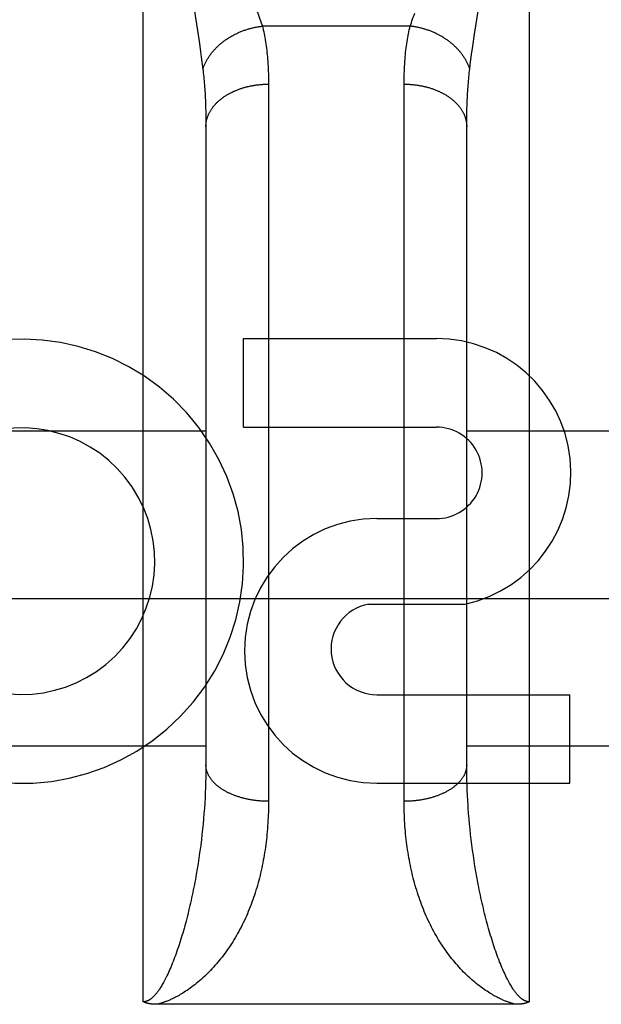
# Model space of a CAD drawing. Header units: inches. Extents: x 0 to 181, y 0 to 117.
# Tile 75 of 92: x 63.478 to 63.757, y 66.017 to 66.489. Entities that reach past the tile are written whole.
import ezdxf

# ---------------------------------------------------------------- set-up
doc = ezdxf.new("R2010")
doc.units = ezdxf.units.IN
doc.header["$LTSCALE"] = 9.946808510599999
doc.header["$MEASUREMENT"] = 0
doc.linetypes.add('HIDDEN', pattern=[0.2, 0.1, -0.1])
doc.layers.add('02___PRT_ALL_AXES', color=7, linetype='CONTINUOUS')
doc.layers.add('DEFAULT_2', color=8, linetype='HIDDEN')

msp = doc.modelspace()

# ---------------------------------------------------------------- linework, layer by layer
at = {"layer": '02___PRT_ALL_AXES', "color": 8, "linetype": 'HIDDEN'}
for p, q in [((63.58517520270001, 66.2937512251), (63.58517520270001, 66.3361892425)), ((63.58517520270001, 66.3361892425), (63.6775996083, 66.3361892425)), ((63.58517520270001, 66.2937512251), (63.6775996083, 66.2937512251)), ((63.6490489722, 66.2498817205), (63.6775617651, 66.2498817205)), ((63.64512434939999, 66.20892112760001), (63.6913994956, 66.20892112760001)), ((63.6490489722, 66.16540554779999), (63.7414733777, 66.16540554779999)), ((63.7414733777, 66.1229675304), (63.7414733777, 66.16540554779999)), ((63.6490489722, 66.1229675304), (63.7414733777, 66.1229675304))]:
    msp.add_line(p, q, dxfattribs=at)
for centre, radius, start, end in [((63.4786715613, 66.2294340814), 0.1065278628, 244.2636228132, 113.4027352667), ((63.6776866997, 66.27181645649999), 0.0643728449, 282.2994751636, 90.07751677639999), ((63.4786715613, 66.2294340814), 0.0639146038, 234.8894786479, 113.4026089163), ((63.6775996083, 66.27181645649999), 0.0219347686, 269.9011497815, 90), ((63.6490489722, 66.1864246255), 0.063457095, 90, 270), ((63.6490489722, 66.1873403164), 0.0219347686, 100.3070025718, 270)]:
    msp.add_arc(centre, radius, start, end, dxfattribs=at)
at = {"layer": 'DEFAULT_2', "color": 8, "linetype": 'HIDDEN'}
for p, q in [((63.5371183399, 66.0181741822), (63.5371183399, 66.82896753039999)), ((63.7221183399, 66.82896753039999), (63.7221183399, 66.0181741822)), ((63.56164587, 66.4932436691), (63.5639780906, 66.4777594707)), ((63.6959074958, 66.4821039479), (63.6975908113, 66.4932436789)), ((63.6650290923, 66.48602580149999), (63.5942075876, 66.48602580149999)), ((63.69505654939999, 66.4763820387), (63.6959074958, 66.4821039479)), ((63.5639780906, 66.4777594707), (63.5645618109, 66.47373162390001)), ((63.6944953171, 66.47245716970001), (63.69505654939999, 66.4763820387)), ((63.5645618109, 66.47373162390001), (63.5649133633, 66.4712155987)), ((63.5649133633, 66.4712155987), (63.56523492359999, 66.4688277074)), ((63.6941588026, 66.4700060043), (63.6944953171, 66.47245716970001)), ((63.6935737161, 66.4654659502), (63.6938519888, 66.4676791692)), ((63.6938519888, 66.4676791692), (63.6941588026, 66.4700060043)), ((63.597114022, 66.45947021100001), (63.5971183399, 66.1143165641)), ((63.6621234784, 66.112988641), (63.6621183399, 66.4582050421)), ((63.56690101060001, 66.4494639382), (63.5669793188, 66.4472357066)), ((63.5669793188, 66.4472357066), (63.5670402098, 66.44495731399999)), ((63.5670402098, 66.44495731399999), (63.5670836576, 66.4426292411)), ((63.5670836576, 66.4426292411), (63.5671096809, 66.4402519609)), ((63.692137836, 66.4414467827), (63.6921725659, 66.4437994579)), ((63.6921725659, 66.4437994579), (63.69222473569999, 66.4461027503)), ((63.5671096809, 66.4402519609), (63.5671183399, 66.4378249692)), ((63.5671183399, 66.4378249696), (63.5671157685, 66.13062184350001)), ((63.6921183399, 66.1318273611), (63.69212050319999, 66.4390447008)), ((63.69212050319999, 66.4390447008), (63.692137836, 66.4414467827)), ((63.4421183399, 66.2919675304), (63.5671183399, 66.2919675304)), ((63.6921183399, 66.2919675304), (63.8171183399, 66.2919675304)), ((82.00461833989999, 66.2114594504), (61.4006183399, 66.2114594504)), ((63.4421183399, 66.1409675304), (63.5671183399, 66.1409675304)), ((63.6921183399, 66.1409675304), (63.8171183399, 66.1409675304)), ((63.6921286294, 66.1294132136), (63.6921183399, 66.1318273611)), ((63.56709518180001, 66.1282016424), (63.5670539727, 66.12576985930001)), ((63.5671157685, 66.13062184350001), (63.56709518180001, 66.1282016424)), ((63.6921595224, 66.1269871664), (63.6921286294, 66.1294132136)), ((63.69221105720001, 66.1245497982), (63.6921595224, 66.1269871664)), ((63.56699210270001, 66.1233270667), (63.5669095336, 66.12087390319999)), ((63.5670539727, 66.12576985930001), (63.56699210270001, 66.1233270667)), ((63.6922832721, 66.1221017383), (63.69221105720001, 66.1245497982)), ((63.6923762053, 66.1196436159), (63.6922832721, 66.1221017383)), ((63.5668062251, 66.11841094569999), (63.5666821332, 66.1159387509)), ((63.5669095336, 66.12087390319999), (63.5668062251, 66.11841094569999)), ((63.6924899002, 66.11717596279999), (63.6923762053, 66.1196436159)), ((63.6926244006, 66.1146993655), (63.6924899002, 66.11717596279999)), ((63.5665372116, 66.11345787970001), (63.5663714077, 66.110968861)), ((63.5666821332, 66.1159387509), (63.5665372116, 66.11345787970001)), ((63.6927797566, 66.1122143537), (63.6926244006, 66.1146993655)), ((63.5661846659, 66.1084722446), (63.5659769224, 66.1059685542)), ((63.5663714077, 66.110968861), (63.5661846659, 66.1084722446)), ((63.6932597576, 66.105968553), (63.6930520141, 66.10847224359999)), ((63.5657481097, 66.1034583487), (63.5654981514, 66.10094217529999)), ((63.5659769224, 66.1059685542), (63.5657481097, 66.1034583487)), ((63.6934885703, 66.1034583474), (63.6932597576, 66.105968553)), ((63.69373852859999, 66.10094217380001), (63.6934885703, 66.1034583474)), ((63.565226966, 66.09842062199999), (63.5649344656, 66.0958943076)), ((63.5654981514, 66.10094217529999), (63.565226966, 66.09842062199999)), ((63.694009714, 66.09842062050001), (63.69373852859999, 66.10094217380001)), ((63.6943022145, 66.095894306), (63.694009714, 66.09842062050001)), ((63.6946161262, 66.0933638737), (63.6943022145, 66.095894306)), ((63.6949515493, 66.0908300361), (63.6946161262, 66.0933638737)), ((63.5641093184, 66.08956207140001), (63.56374142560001, 66.0870245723)), ((63.5644555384, 66.0920973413), (63.5641093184, 66.08956207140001)), ((63.6953085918, 66.0882935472), (63.6949515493, 66.0908300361)), ((63.6956873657, 66.0857552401), (63.6953085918, 66.0882935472)), ((63.5633517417, 66.08448568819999), (63.5629401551, 66.0819464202)), ((63.56374142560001, 66.0870245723), (63.5633517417, 66.08448568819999)), ((63.6960879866, 66.083216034), (63.6956873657, 66.0857552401)), ((63.5629401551, 66.0819464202), (63.5625065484, 66.0794078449)), ((63.6965105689, 66.08067696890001), (63.6960879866, 66.083216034)), ((63.6969552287, 66.0781391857), (63.6965105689, 66.08067696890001)), ((63.6974220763, 66.0756039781), (63.6969552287, 66.0781391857)), ((63.7157399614, 66.01696502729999), (63.543713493, 66.016964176))]:
    msp.add_line(p, q, dxfattribs=at)
for points in [[(63.59124191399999, 66.49421909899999), (63.59200527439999, 66.4922218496), (63.5923643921, 66.4912632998), (63.5927083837, 66.4903306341), (63.5930374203, 66.4894230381), (63.593351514, 66.4885399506), (63.59365104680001, 66.4876800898), (63.5939364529, 66.48684203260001), (63.5942075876, 66.48602580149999)], [(63.6650290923, 66.48602580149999), (63.6653002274, 66.4868420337), (63.6655856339, 66.48768009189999), (63.6658851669, 66.48853995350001), (63.6661992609, 66.48942304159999), (63.6665282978, 66.4903306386), (63.6668722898, 66.4912633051), (63.6672314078, 66.4922218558)], [(63.5656629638, 66.4654659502), (63.56577420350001, 66.4658002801), (63.56589121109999, 66.46613395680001), (63.5660139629, 66.4664669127), (63.566142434, 66.4667990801), (63.5662765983, 66.4671303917), (63.56641642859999, 66.4674607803), (63.5665618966, 66.4677901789), (63.5667129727, 66.4681185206), (63.5668696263, 66.4684457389), (63.5670318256, 66.4687717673), (63.56719953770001, 66.46909653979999), (63.5673727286, 66.4694199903), (63.5675513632, 66.4697420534), (63.5677354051, 66.4700626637), (63.5679248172, 66.4703817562), (63.5681195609, 66.4706992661), (63.5683195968, 66.4710151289), (63.5685248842, 66.4713292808), (63.5687353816, 66.47164165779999), (63.5689510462, 66.4719521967), (63.5691718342, 66.47226083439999), (63.56939770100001, 66.4725675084), (63.5696286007, 66.4728721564), (63.5698644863, 66.4731747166), (63.57010531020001, 66.4734751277), (63.5703510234, 66.4737733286), (63.570601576, 66.47406925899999), (63.5708569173, 66.4743628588), (63.5711169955, 66.4746540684), (63.5713817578, 66.4749428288), (63.5716511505, 66.4752290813), (63.5719251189, 66.475512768), (63.5722036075, 66.4757938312), (63.5724865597, 66.4760722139), (63.5727739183, 66.4763478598), (63.57306562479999, 66.47662071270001), (63.5733616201, 66.4768907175), (63.5736618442, 66.4771578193), (63.5739662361, 66.477421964), (63.5742747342, 66.4776830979), (63.5745872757, 66.4779411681), (63.5749037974, 66.47819612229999), (63.5752242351, 66.4784479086), (63.5755485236, 66.4786964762), (63.5758765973, 66.4789417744), (63.5762083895, 66.4791837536), (63.5765438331, 66.4794223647), (63.57688285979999, 66.4796575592), (63.57722540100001, 66.4798892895), (63.5775713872, 66.4801175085), (63.57792074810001, 66.48034217), (63.57827341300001, 66.4805632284), (63.57862931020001, 66.4807806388), (63.5789883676, 66.4809943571), (63.5793505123, 66.4812043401), (63.5797156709, 66.481410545), (63.5800837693, 66.48161293), (63.5804547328, 66.4818114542), (63.5808284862, 66.4820060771), (63.58120495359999, 66.4821967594), (63.5815840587, 66.4823834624), (63.5819657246, 66.4825661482), (63.5823498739, 66.4827447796), (63.58273642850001, 66.4829193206), (63.5831253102, 66.48308973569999), (63.58351644, 66.4832559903), (63.5839097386, 66.48341805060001), (63.5843051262, 66.4835758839), (63.5847025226, 66.4837294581), (63.5851018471, 66.483878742), (63.5855030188, 66.4840237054), (63.5859059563, 66.4841643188), (63.5863105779, 66.4843005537), (63.5867168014, 66.4844323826), (63.5871245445, 66.4845597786), (63.5875337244, 66.48468271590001), (63.5879442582, 66.4848011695), (63.5883560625, 66.4849151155), (63.5887690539, 66.4850245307), (63.58918314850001, 66.48512939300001), (63.58959826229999, 66.485229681), (63.5900143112, 66.48532537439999), (63.5904312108, 66.4854164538), (63.5908488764, 66.4855029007), (63.5912672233, 66.4855846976), (63.5916861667, 66.4856618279), (63.5921056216, 66.485734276), (63.5925255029, 66.48580202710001), (63.5929457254, 66.4858650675), (63.5933662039, 66.4859233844), (63.59378685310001, 66.48597696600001), (63.5942075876, 66.48602580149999)], [(63.5942075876, 66.48602580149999), (63.5944238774, 66.4851462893), (63.5946321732, 66.48425234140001), (63.5948324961, 66.4833438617), (63.5950247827, 66.48242055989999), (63.5952090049, 66.48148211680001), (63.5953850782, 66.4805285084), (63.5955529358, 66.4795595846), (63.5957124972, 66.47857541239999), (63.5958636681, 66.477576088), (63.59600642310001, 66.4765613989), (63.59614072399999, 66.4755311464), (63.59626651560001, 66.4744853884), (63.5963837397, 66.4734241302), (63.59649236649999, 66.4723473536), (63.5965923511, 66.4712550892), (63.5966836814, 66.47014721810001), (63.5967663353, 66.46902362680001), (63.59684029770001, 66.46788434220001), (63.5969055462, 66.4667293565), (63.59696207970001, 66.4655586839), (63.597009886, 66.4643723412), (63.5970489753, 66.4631703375), (63.5970793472, 66.4619527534), (63.5971010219, 66.4607194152), (63.597114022, 66.45947021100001)], [(63.6621183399, 66.4582050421), (63.6621226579, 66.4594702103), (63.6621356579, 66.460719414), (63.6621573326, 66.4619527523), (63.6621877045, 66.4631703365), (63.6622267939, 66.4643723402), (63.66227460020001, 66.465558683), (63.6623311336, 66.4667293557), (63.6623963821, 66.4678843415), (63.6624703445, 66.4690236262), (63.6625529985, 66.4701472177), (63.6626443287, 66.4712550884), (63.6627443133, 66.4723473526), (63.6628529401, 66.4734241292), (63.6629701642, 66.4744853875), (63.6630959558, 66.4755311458), (63.6632302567, 66.47656139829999), (63.6633730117, 66.4775760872), (63.6635241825, 66.4785754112), (63.6636837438, 66.4795595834), (63.6638516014, 66.480528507), (63.6640276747, 66.48148211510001), (63.6642118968, 66.482420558), (63.6644041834, 66.4833438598), (63.6646045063, 66.4842523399), (63.6648128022, 66.4851462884), (63.6650290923, 66.48602580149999)], [(63.6935737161, 66.4654659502), (63.6934624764, 66.4658002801), (63.6933454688, 66.46613395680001), (63.693222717, 66.4664669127), (63.6930942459, 66.4667990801), (63.6929600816, 66.4671303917), (63.6928202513, 66.4674607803), (63.6926747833, 66.4677901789), (63.6925237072, 66.4681185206), (63.69236705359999, 66.4684457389), (63.6922048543, 66.4687717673), (63.6920371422, 66.46909653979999), (63.6918639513, 66.4694199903), (63.6916853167, 66.4697420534), (63.6915012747, 66.4700626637), (63.6913118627, 66.4703817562), (63.691117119, 66.4706992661), (63.6909170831, 66.4710151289), (63.6907117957, 66.4713292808), (63.6905012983, 66.47164165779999), (63.6902856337, 66.4719521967), (63.69006484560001, 66.47226083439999), (63.68983897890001, 66.4725675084), (63.6896080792, 66.4728721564), (63.68937219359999, 66.4731747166), (63.6891313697, 66.4734751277), (63.6888856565, 66.4737733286), (63.6886351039, 66.47406925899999), (63.6883797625, 66.4743628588), (63.68811968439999, 66.4746540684), (63.6878549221, 66.4749428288), (63.6875855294, 66.4752290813), (63.687311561, 66.475512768), (63.6870330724, 66.4757938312), (63.6867501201, 66.4760722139), (63.6864627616, 66.4763478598), (63.6861710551, 66.47662071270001), (63.6858750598, 66.4768907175), (63.6855748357, 66.4771578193), (63.6852704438, 66.477421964), (63.6849619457, 66.4776830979), (63.6846494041, 66.4779411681), (63.6843328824, 66.47819612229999), (63.6840124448, 66.4784479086), (63.6836881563, 66.4786964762), (63.6833600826, 66.4789417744), (63.68302829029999, 66.4791837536), (63.6826928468, 66.4794223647), (63.6823538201, 66.4796575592), (63.68201127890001, 66.4798892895), (63.6816652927, 66.4801175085), (63.6813159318, 66.48034217), (63.68096326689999, 66.4805632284), (63.68060736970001, 66.4807806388), (63.68024831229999, 66.4809943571), (63.6798861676, 66.4812043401), (63.679521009, 66.481410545), (63.6791529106, 66.48161293), (63.6787819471, 66.4818114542), (63.6784081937, 66.4820060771), (63.6780317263, 66.4821967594), (63.6776526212, 66.4823834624), (63.6772709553, 66.4825661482), (63.67688680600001, 66.4827447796), (63.6765002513, 66.4829193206), (63.6761113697, 66.48308973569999), (63.6757202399, 66.4832559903), (63.6753269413, 66.48341805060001), (63.6749315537, 66.4835758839), (63.67453415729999, 66.4837294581), (63.6741348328, 66.483878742), (63.67373366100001, 66.4840237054), (63.6733307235, 66.4841643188), (63.672926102, 66.4843005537), (63.6725198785, 66.4844323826), (63.6721121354, 66.4845597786), (63.6717029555, 66.48468271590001), (63.6712924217, 66.4848011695), (63.67088061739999, 66.4849151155), (63.670467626, 66.4850245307), (63.6700535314, 66.48512939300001), (63.6696384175, 66.485229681), (63.6692223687, 66.48532537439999), (63.6688054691, 66.4854164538), (63.6683878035, 66.4855029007), (63.6679694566, 66.4855846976), (63.6675505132, 66.4856618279), (63.6671310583, 66.485734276), (63.666711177, 66.48580202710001), (63.6662909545, 66.4858650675), (63.665870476, 66.4859233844), (63.6654498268, 66.48597696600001), (63.6650290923, 66.48602580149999)], [(63.56523492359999, 66.4688277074), (63.5655273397, 66.4665582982), (63.5656629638, 66.4654659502)], [(63.5656629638, 66.4654659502), (63.5657710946, 66.4645604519), (63.5658752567, 66.4636426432), (63.5659754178, 66.4627125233), (63.5660715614, 66.46176985), (63.56616367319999, 66.4608143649), (63.5662517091, 66.459846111), (63.5663356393, 66.4588650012), (63.56641541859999, 66.4578711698), (63.56649100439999, 66.4568647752), (63.5665623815, 66.45584566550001), (63.5666295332, 66.4548137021), (63.5666924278, 66.453769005), (63.5667510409, 66.4527116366), (63.5668053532, 66.4516416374), (63.5668553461, 66.4505590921), (63.56690101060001, 66.4494639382)], [(63.69222473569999, 66.4461027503), (63.6922943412, 66.4483561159), (63.6923356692, 66.44946393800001), (63.6923813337, 66.4505590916), (63.6924313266, 66.4516416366), (63.6924856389, 66.4527116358), (63.692544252, 66.4537690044), (63.6926071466, 66.4548137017), (63.6926742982, 66.4558456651), (63.6927456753, 66.4568647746), (63.69282126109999, 66.4578711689), (63.6929010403, 66.4588650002), (63.6929849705, 66.45984611), (63.69307300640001, 66.4608143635), (63.6931651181, 66.4617698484), (63.6932612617, 66.4627125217), (63.6933614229, 66.4636426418), (63.6934655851, 66.464560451), (63.6935737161, 66.4654659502)], [(63.5671183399, 66.4378249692), (63.5671212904, 66.4381107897), (63.56713014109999, 66.438396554), (63.5671448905, 66.43868220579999), (63.5671655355, 66.438967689), (63.5671920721, 66.4392529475), (63.5672244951, 66.439537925), (63.5672627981, 66.4398225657), (63.5673069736, 66.4401068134), (63.5673570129, 66.44039061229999), (63.5674129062, 66.4406739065), (63.5674746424, 66.4409566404), (63.5675422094, 66.4412387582), (63.5676155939, 66.4415202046), (63.56769478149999, 66.4418009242), (63.5677797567, 66.4420808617), (63.5678705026, 66.4423599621), (63.56796700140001, 66.4426381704), (63.5680692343, 66.44291543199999), (63.568177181, 66.44319169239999), (63.5682908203, 66.4434668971), (63.56841012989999, 66.4437409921), (63.5685350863, 66.44401392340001), (63.5686656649, 66.4442856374), (63.56880184, 66.44455608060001), (63.5689435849, 66.4448251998), (63.5690908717, 66.445092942), (63.5692436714, 66.44535925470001), (63.56940195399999, 66.4456240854), (63.56956568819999, 66.4458873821), (63.569734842, 66.4461490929), (63.569909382, 66.4464091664), (63.5700892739, 66.4466675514), (63.57027448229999, 66.4469241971), (63.5704649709, 66.4471790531), (63.570660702, 66.4474320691), (63.5708616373, 66.4476831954), (63.5710677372, 66.4479323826), (63.5712789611, 66.4481795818), (63.5714952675, 66.4484247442), (63.571716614, 66.4486678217), (63.5719429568, 66.44890876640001), (63.5721742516, 66.44914753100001), (63.57241045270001, 66.44938406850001), (63.57265151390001, 66.4496183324), (63.5728973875, 66.4498502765), (63.5731480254, 66.4500798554), (63.5734033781, 66.45030702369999), (63.5736633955, 66.4505317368), (63.5739280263, 66.4507539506), (63.5741972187, 66.45097362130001), (63.5744709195, 66.4511907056), (63.574749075, 66.451405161), (63.5750316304, 66.4516169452), (63.5753185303, 66.4518260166), (63.5756097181, 66.4520323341), (63.5759051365, 66.45223585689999), (63.5762047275, 66.4524365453), (63.5765084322, 66.4526343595), (63.57681619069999, 66.4528292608), (63.5771279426, 66.4530212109), (63.5774436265, 66.45321017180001), (63.5777631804, 66.4533961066), (63.5780865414, 66.45357897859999), (63.5784136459, 66.45375875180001), (63.5787444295, 66.4539353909), (63.5790788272, 66.4541088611), (63.57941677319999, 66.4542791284), (63.5797582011, 66.4544461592), (63.5801030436, 66.4546099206), (63.58045123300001, 66.45477038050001), (63.5808027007, 66.4549275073), (63.5811573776, 66.4550812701), (63.5815151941, 66.4552316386), (63.5818760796, 66.4553785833), (63.5822399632, 66.4555220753), (63.5826067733, 66.4556620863), (63.5829764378, 66.45579858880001), (63.583348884, 66.45593155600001), (63.5837240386, 66.4560609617), (63.5841018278, 66.4561867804), (63.5844821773, 66.45630898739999), (63.58486501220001, 66.4564275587), (63.5852502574, 66.4565424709), (63.585637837, 66.4566537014), (63.58602767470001, 66.4567612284), (63.58641969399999, 66.4568650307), (63.5868138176, 66.4569650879), (63.58720996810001, 66.4570613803), (63.5876080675, 66.45715388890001), (63.58800803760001, 66.45724259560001), (63.5884097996, 66.457327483), (63.5888132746, 66.4574085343), (63.5892183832, 66.45748573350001), (63.5896250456, 66.45755906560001), (63.5900331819, 66.457628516), (63.5904427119, 66.4576940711), (63.590853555, 66.4577557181), (63.5912656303, 66.45781344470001), (63.5916788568, 66.45786723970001), (63.5920931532, 66.4579170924), (63.5925084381, 66.4579629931), (63.5929246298, 66.4580049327), (63.5933416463, 66.458042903), (63.5937594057, 66.4580768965), (63.59417782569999, 66.45810690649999), (63.5945968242, 66.4581329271), (63.5950163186, 66.4581549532), (63.5954362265, 66.4581729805), (63.5958564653, 66.4581870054), (63.59627695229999, 66.4581970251), (63.5966976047, 66.4582030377), (63.5971183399, 66.4582050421)], [(63.6621183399, 66.4582050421), (63.6625390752, 66.4582030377), (63.6629597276, 66.4581970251), (63.6633802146, 66.4581870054), (63.6638004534, 66.4581729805), (63.6642203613, 66.4581549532), (63.6646398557, 66.4581329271), (63.6650588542, 66.45810690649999), (63.6654772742, 66.4580768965), (63.66589503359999, 66.458042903), (63.6663120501, 66.4580049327), (63.6667282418, 66.4579629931), (63.6671435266, 66.4579170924), (63.6675578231, 66.45786723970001), (63.6679710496, 66.45781344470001), (63.6683831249, 66.4577557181), (63.668793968, 66.4576940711), (63.6692034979, 66.457628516), (63.6696116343, 66.45755906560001), (63.6700182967, 66.45748573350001), (63.6704234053, 66.4574085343), (63.6708268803, 66.457327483), (63.67122864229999, 66.45724259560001), (63.6716286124, 66.45715388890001), (63.6720267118, 66.4570613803), (63.6724228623, 66.4569650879), (63.6728169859, 66.4568650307), (63.67320900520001, 66.4567612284), (63.6735988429, 66.4566537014), (63.6739864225, 66.4565424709), (63.6743716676, 66.4564275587), (63.6747545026, 66.45630898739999), (63.6751348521, 66.4561867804), (63.6755126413, 66.4560609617), (63.6758877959, 66.45593155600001), (63.676260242, 66.45579858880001), (63.6766299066, 66.4556620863), (63.6769967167, 66.4555220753), (63.6773606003, 66.4553785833), (63.6777214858, 66.4552316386), (63.6780793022, 66.4550812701), (63.6784339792, 66.4549275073), (63.67878544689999, 66.45477038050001), (63.6791336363, 66.4546099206), (63.6794784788, 66.4544461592), (63.6798199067, 66.4542791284), (63.68015785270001, 66.4541088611), (63.6804922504, 66.4539353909), (63.680823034, 66.45375875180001), (63.6811501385, 66.45357897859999), (63.6814734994, 66.4533961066), (63.6817930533, 66.45321017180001), (63.6821087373, 66.4530212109), (63.6824204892, 66.4528292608), (63.68272824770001, 66.4526343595), (63.6830319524, 66.4524365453), (63.6833315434, 66.45223585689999), (63.6836269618, 66.4520323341), (63.6839181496, 66.4518260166), (63.6842050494, 66.4516169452), (63.6844876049, 66.451405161), (63.6847657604, 66.4511907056), (63.6850394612, 66.45097362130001), (63.6853086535, 66.4507539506), (63.68557328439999, 66.4505317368), (63.6858333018, 66.45030702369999), (63.6860886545, 66.4500798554), (63.6863392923, 66.4498502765), (63.686585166, 66.4496183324), (63.6868262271, 66.44938406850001), (63.6870624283, 66.44914753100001), (63.68729372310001, 66.44890876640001), (63.6875200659, 66.4486678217), (63.68774141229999, 66.4484247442), (63.6879577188, 66.4481795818), (63.6881689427, 66.4479323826), (63.6883750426, 66.4476831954), (63.6885759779, 66.4474320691), (63.68877170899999, 66.4471790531), (63.6889621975, 66.4469241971), (63.689147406, 66.4466675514), (63.6893272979, 66.4464091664), (63.6895018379, 66.4461490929), (63.6896709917, 66.4458873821), (63.6898347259, 66.4456240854), (63.6899930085, 66.44535925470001), (63.69014580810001, 66.445092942), (63.6902930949, 66.4448251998), (63.6904348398, 66.44455608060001), (63.690571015, 66.4442856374), (63.6907015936, 66.44401392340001), (63.69082655, 66.4437409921), (63.6909458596, 66.4434668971), (63.6910594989, 66.44319169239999), (63.6911674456, 66.44291543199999), (63.6912696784, 66.4426381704), (63.6913661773, 66.4423599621), (63.69145692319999, 66.4420808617), (63.6915418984, 66.4418009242), (63.691621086, 66.4415202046), (63.6916944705, 66.4412387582), (63.6917620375, 66.4409566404), (63.6918237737, 66.4406739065), (63.69187966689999, 66.44039061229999), (63.6919297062, 66.4401068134), (63.6919738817, 66.4398225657), (63.69201218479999, 66.439537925), (63.6920446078, 66.4392529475), (63.6920711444, 66.438967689), (63.6920917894, 66.43868220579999), (63.6921065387, 66.438396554), (63.6921153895, 66.4381107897), (63.6921183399, 66.4378249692)], [(63.5971183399, 66.1143165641), (63.5966976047, 66.1143182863), (63.59627695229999, 66.1143234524), (63.5958564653, 66.1143320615), (63.5954362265, 66.11434411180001), (63.5950163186, 66.11435960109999), (63.5945968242, 66.1143785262), (63.59417782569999, 66.1144008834), (63.5937594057, 66.1144266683), (63.5933416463, 66.1144558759), (63.5929246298, 66.1144885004), (63.5925084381, 66.1145245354), (63.5920931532, 66.1145639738), (63.5916788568, 66.1146068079), (63.5912656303, 66.1146530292), (63.590853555, 66.1147026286), (63.5904427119, 66.1147555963), (63.5900331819, 66.1148119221), (63.5896250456, 66.1148715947), (63.5892183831, 66.1149346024), (63.5888132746, 66.1150009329), (63.5884097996, 66.1150705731), (63.58800803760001, 66.1151435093), (63.5876080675, 66.1152197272), (63.58720996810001, 66.1152992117), (63.5868138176, 66.1153819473), (63.58641969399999, 66.1154679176), (63.58602767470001, 66.11555710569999), (63.585637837, 66.1156494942), (63.5852502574, 66.11574506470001), (63.58486501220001, 66.1158437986), (63.5844821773, 66.11594567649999), (63.5841018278, 66.11605067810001), (63.5837240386, 66.1161587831), (63.583348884, 66.1162699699), (63.5829764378, 66.1163842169), (63.5826067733, 66.11650150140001), (63.5822399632, 66.1166218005), (63.5818760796, 66.1167450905), (63.5815151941, 66.1168713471), (63.5811573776, 66.1170005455), (63.5808027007, 66.1171326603), (63.58045123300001, 66.11726766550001), (63.5801030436, 66.1174055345), (63.5797582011, 66.1175462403), (63.57941677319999, 66.1176897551), (63.5790788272, 66.11783605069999), (63.5787444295, 66.1179850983), (63.5784136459, 66.1181368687), (63.5780865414, 66.118291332), (63.5777631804, 66.1184484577), (63.5774436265, 66.118608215), (63.5771279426, 66.1187705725), (63.57681619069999, 66.1189354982), (63.5765084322, 66.1191029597), (63.5762047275, 66.119272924), (63.5759051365, 66.1194453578), (63.5756097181, 66.119620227), (63.5753185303, 66.1197974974), (63.5750316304, 66.119977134), (63.574749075, 66.1201591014), (63.5744709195, 66.120343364), (63.5741972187, 66.1205298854), (63.5739280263, 66.1207186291), (63.5736633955, 66.1209095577), (63.5734033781, 66.12110263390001), (63.5731480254, 66.1212978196), (63.5728973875, 66.12149507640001), (63.57265151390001, 66.1216943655), (63.57241045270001, 66.1218956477), (63.5721742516, 66.1220988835), (63.5719429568, 66.1223040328), (63.571716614, 66.1225110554), (63.5714952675, 66.1227199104), (63.5712789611, 66.1229305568), (63.5710677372, 66.1231429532), (63.5708616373, 66.12335705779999), (63.570660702, 66.1235728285), (63.5704649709, 66.1237902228), (63.57027448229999, 66.124009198), (63.5700892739, 66.124229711), (63.569909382, 66.1244517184), (63.569734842, 66.1246751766), (63.56956568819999, 66.1249000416), (63.56940195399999, 66.1251262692), (63.5692436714, 66.1253538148), (63.5690908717, 66.12558263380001), (63.5689435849, 66.1258126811), (63.56880184, 66.12604391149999), (63.5686656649, 66.1262762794), (63.5685350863, 66.1265097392), (63.56841012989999, 66.126744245), (63.5682908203, 66.1269797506), (63.568177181, 66.12721620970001), (63.5680692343, 66.1274535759), (63.56796700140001, 66.12769180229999), (63.5678705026, 66.1279308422), (63.5677797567, 66.1281706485), (63.56769478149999, 66.128411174), (63.5676155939, 66.1286523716), (63.5675422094, 66.12889419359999), (63.5674746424, 66.1291365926), (63.5674129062, 66.1293795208), (63.5673570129, 66.1296229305), (63.5673069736, 66.1298667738), (63.5672627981, 66.13011100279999), (63.5672244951, 66.1303555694), (63.5671920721, 66.1306004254), (63.5671655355, 66.1308455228), (63.5671448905, 66.13109081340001), (63.56713014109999, 66.1313362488), (63.5671212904, 66.1315817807), (63.5671183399, 66.1318273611)], [(63.6921183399, 66.1318273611), (63.6921153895, 66.1315817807), (63.6921065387, 66.1313362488), (63.6920917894, 66.13109081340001), (63.6920711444, 66.1308455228), (63.6920446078, 66.1306004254), (63.69201218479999, 66.1303555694), (63.6919738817, 66.13011100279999), (63.6919297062, 66.1298667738), (63.69187966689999, 66.1296229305), (63.6918237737, 66.1293795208), (63.6917620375, 66.1291365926), (63.6916944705, 66.12889419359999), (63.691621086, 66.1286523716), (63.6915418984, 66.128411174), (63.69145692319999, 66.1281706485), (63.6913661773, 66.1279308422), (63.6912696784, 66.12769180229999), (63.6911674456, 66.1274535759), (63.6910594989, 66.12721620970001), (63.6909458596, 66.1269797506), (63.69082655, 66.126744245), (63.6907015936, 66.1265097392), (63.690571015, 66.1262762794), (63.6904348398, 66.12604391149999), (63.6902930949, 66.1258126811), (63.69014580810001, 66.12558263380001), (63.6899930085, 66.1253538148), (63.6898347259, 66.1251262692), (63.6896709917, 66.1249000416), (63.6895018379, 66.1246751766), (63.6893272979, 66.1244517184), (63.689147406, 66.124229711), (63.6889621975, 66.124009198), (63.68877170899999, 66.1237902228), (63.6885759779, 66.1235728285), (63.6883750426, 66.12335705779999), (63.6881689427, 66.1231429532), (63.6879577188, 66.1229305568), (63.68774141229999, 66.1227199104), (63.6875200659, 66.1225110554), (63.68729372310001, 66.1223040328), (63.6870624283, 66.1220988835), (63.6868262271, 66.1218956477), (63.686585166, 66.1216943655), (63.6863392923, 66.12149507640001), (63.6860886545, 66.1212978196), (63.6858333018, 66.12110263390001), (63.68557328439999, 66.1209095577), (63.6853086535, 66.1207186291), (63.6850394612, 66.1205298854), (63.6847657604, 66.120343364), (63.6844876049, 66.1201591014), (63.6842050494, 66.119977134), (63.6839181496, 66.1197974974), (63.6836269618, 66.119620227), (63.6833315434, 66.1194453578), (63.6830319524, 66.119272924), (63.68272824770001, 66.1191029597), (63.6824204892, 66.1189354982), (63.6821087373, 66.1187705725), (63.6817930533, 66.118608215), (63.6814734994, 66.1184484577), (63.6811501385, 66.118291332), (63.680823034, 66.1181368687), (63.6804922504, 66.1179850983), (63.68015785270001, 66.11783605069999), (63.6798199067, 66.1176897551), (63.6794784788, 66.1175462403), (63.6791336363, 66.1174055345), (63.67878544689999, 66.11726766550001), (63.6784339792, 66.1171326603), (63.6780793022, 66.1170005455), (63.6777214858, 66.1168713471), (63.6773606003, 66.1167450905), (63.6769967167, 66.1166218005), (63.6766299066, 66.11650150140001), (63.676260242, 66.1163842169), (63.6758877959, 66.1162699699), (63.6755126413, 66.1161587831), (63.6751348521, 66.11605067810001), (63.6747545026, 66.11594567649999), (63.6743716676, 66.1158437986), (63.6739864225, 66.11574506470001), (63.6735988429, 66.1156494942), (63.67320900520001, 66.11555710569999), (63.6728169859, 66.1154679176), (63.6724228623, 66.1153819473), (63.6720267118, 66.1152992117), (63.6716286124, 66.1152197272), (63.67122864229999, 66.1151435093), (63.6708268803, 66.1150705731), (63.6704234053, 66.1150009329), (63.6700182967, 66.1149346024), (63.6696116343, 66.1148715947), (63.6692034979, 66.1148119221), (63.668793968, 66.1147555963), (63.6683831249, 66.1147026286), (63.6679710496, 66.1146530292), (63.6675578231, 66.1146068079), (63.6671435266, 66.1145639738), (63.6667282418, 66.1145245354), (63.6663120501, 66.1144885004), (63.66589503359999, 66.1144558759), (63.6654772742, 66.1144266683), (63.6650588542, 66.1144008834), (63.6646398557, 66.1143785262), (63.6642203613, 66.11435960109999), (63.6638004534, 66.11434411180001), (63.6633802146, 66.1143320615), (63.6629597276, 66.1143234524), (63.6625390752, 66.1143182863), (63.6621183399, 66.1143165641)], [(63.5971183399, 66.1143165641), (63.59711320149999, 66.1129886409), (63.5970977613, 66.1116637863), (63.5970720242, 66.1103420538), (63.5970359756, 66.1090236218), (63.5969896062, 66.1077086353), (63.5969329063, 66.1063972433), (63.5968658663, 66.1050895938), (63.5967884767, 66.103785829), (63.5967007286, 66.1024860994), (63.5966026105, 66.101190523), (63.5964941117, 66.09989922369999), (63.596375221, 66.0986123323), (63.5962459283, 66.0973299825), (63.59610622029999, 66.096052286), (63.5959560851, 66.0947793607), (63.5957955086, 66.0935113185), (63.5956244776, 66.09224827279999), (63.5954429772, 66.09099033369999), (63.5952509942, 66.0897376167), (63.59504851, 66.0884902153), (63.5948355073, 66.0872482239), (63.5946119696, 66.0860117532), (63.59437788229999, 66.0847809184), (63.5941332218, 66.0835557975), (63.5938779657, 66.0823364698), (63.5936120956, 66.08112304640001), (63.5933355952, 66.0799156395), (63.5930484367, 66.078714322), (63.5927505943, 66.07751917), (63.592442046, 66.0763302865), (63.59212277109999, 66.0751477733), (63.59179274, 66.0739717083), (63.591451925, 66.0728021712), (63.5911003, 66.0716392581), (63.59073784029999, 66.0704830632), (63.5903645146, 66.06933366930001), (63.5899802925, 66.068191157), (63.589585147, 66.0670556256), (63.5891790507, 66.06592716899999), (63.5887619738, 66.0648058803), (63.5883338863, 66.0636918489), (63.5878947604, 66.0625851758), (63.5874445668, 66.0614859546), (63.58698327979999, 66.0603942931), (63.5865108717, 66.05931029), (63.5860273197, 66.0582340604), (63.5855325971, 66.0571657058), (63.5850266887, 66.05610535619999), (63.58450957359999, 66.0550531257), (63.5839812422, 66.05400915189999), (63.58344167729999, 66.0529735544), (63.5828908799, 66.0519464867), (63.5823287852, 66.0509279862), (63.5817555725, 66.0499185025), (63.5811711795, 66.0489180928), (63.5805762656, 66.0479279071), (63.5799710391, 66.04694842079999), (63.5793567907, 66.045981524), (63.57873485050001, 66.0450292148), (63.57810530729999, 66.04409128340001), (63.57746869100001, 66.0431682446), (63.5768250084, 66.0422598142), (63.5761744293, 66.041365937), (63.5755169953, 66.040486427), (63.57485277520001, 66.03962111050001), (63.5741818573, 66.0387698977), (63.5735043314, 66.0379326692), (63.5728202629, 66.0371093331), (63.5721297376, 66.03629978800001), (63.571432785, 66.03550393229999), (63.5707294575, 66.0347216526), (63.57001977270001, 66.0339528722), (63.5693037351, 66.0331974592), (63.5685814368, 66.03245545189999), (63.5678529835, 66.03172690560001), (63.5671183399, 66.0310116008)], [(63.6921183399, 66.0310116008), (63.6913836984, 66.0317269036), (63.69065524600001, 66.03245544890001), (63.6899329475, 66.0331974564), (63.689216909, 66.03395287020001), (63.6885072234, 66.03472165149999), (63.6878038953, 66.0355039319), (63.6871069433, 66.0362997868), (63.6864164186, 66.0371093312), (63.6857323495, 66.037932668), (63.6850548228, 66.0387698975), (63.68438390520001, 66.0396211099), (63.6837196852, 66.040486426), (63.6830622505, 66.0413659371), (63.6824116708, 66.0422598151), (63.68176798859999, 66.0431682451), (63.6811313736, 66.0440912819), (63.6805018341, 66.04502920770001), (63.6798798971, 66.04598151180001), (63.67926564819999, 66.046948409), (63.6786604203, 66.0479278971), (63.678065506, 66.0489180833), (63.67748111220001, 66.0499184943), (63.6769078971, 66.050927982), (63.6763458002, 66.0519464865), (63.6757950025, 66.0529735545), (63.675255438, 66.05400915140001), (63.67472710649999, 66.0550531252), (63.67420999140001, 66.0561053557), (63.673704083, 66.0571657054), (63.6732093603, 66.0582340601), (63.6727258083, 66.0593102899), (63.6722534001, 66.060394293), (63.6717921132, 66.0614859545), (63.6713419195, 66.0625851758), (63.6709027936, 66.0636918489), (63.67047470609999, 66.0648058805), (63.6700576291, 66.0659271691), (63.6696515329, 66.0670556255), (63.6692563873, 66.068191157), (63.66887216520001, 66.0693336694), (63.6684988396, 66.0704830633), (63.6681363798, 66.0716392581), (63.6677847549, 66.0728021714), (63.66744393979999, 66.0739717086), (63.6671139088, 66.0751477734), (63.6667946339, 66.0763302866), (63.66648608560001, 66.0775191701), (63.6661882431, 66.0787143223), (63.6659010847, 66.0799156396), (63.6656245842, 66.0811230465), (63.6653587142, 66.08233647), (63.665103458, 66.0835557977), (63.6648587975, 66.0847809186), (63.6646247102, 66.0860117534), (63.6644011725, 66.0872482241), (63.66418816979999, 66.0884902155), (63.6639856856, 66.089737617), (63.6637937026, 66.090990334), (63.6636122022, 66.0922482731), (63.6634411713, 66.0935113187), (63.66328059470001, 66.09477936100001), (63.6631304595, 66.09605228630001), (63.6629907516, 66.09732998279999), (63.6628614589, 66.0986123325), (63.6627425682, 66.09989922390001), (63.6626340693, 66.1011905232), (63.6625359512, 66.1024860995), (63.66244820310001, 66.1037858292), (63.6623708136, 66.10508959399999), (63.66230377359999, 66.1063972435), (63.6622470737, 66.1077086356), (63.6622007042, 66.109023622), (63.6621646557, 66.110342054), (63.66213891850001, 66.1116637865), (63.6621234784, 66.112988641)], [(63.6930520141, 66.10847224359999), (63.6928652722, 66.11096886), (63.6927797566, 66.1122143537)], [(63.5649344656, 66.0958943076), (63.56462055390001, 66.0933638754), (63.5644555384, 66.0920973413)], [(63.5625065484, 66.0794078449), (63.5620508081, 66.0768711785), (63.5618146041, 66.075603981), (63.561572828, 66.0743377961), (63.56132546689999, 66.073072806), (63.5610725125, 66.0718092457), (63.5608139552, 66.07054732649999), (63.5605497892, 66.06928731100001), (63.5602800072, 66.0680294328), (63.560004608, 66.0667739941), (63.5597235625, 66.06552114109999), (63.5594369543, 66.0642715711), (63.5591447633, 66.0630254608), (63.5588473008, 66.06178444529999), (63.5585446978, 66.0605492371), (63.5582375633, 66.05932251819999), (63.5579265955, 66.0581070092), (63.5576118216, 66.0569027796), (63.5572935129, 66.0557107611), (63.5569716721, 66.0545309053), (63.5566463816, 66.053363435), (63.55631766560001, 66.0522084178), (63.5559855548, 66.0510659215), (63.5556500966, 66.0499361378), (63.555311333, 66.04881920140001), (63.5549692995, 66.04771530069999), (63.55462403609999, 66.0466245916), (63.5542755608, 66.0455472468), (63.5539238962, 66.0444834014), (63.5535690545, 66.0434332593), (63.55321103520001, 66.0423969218), (63.5528498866, 66.0413747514), (63.552485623, 66.040367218), (63.5521183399, 66.03937397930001)], [(63.7071183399, 66.03937397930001), (63.7067510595, 66.04036721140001), (63.7063867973, 66.0413747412), (63.7060256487, 66.0423969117), (63.7056676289, 66.04343325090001), (63.7053127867, 66.04448339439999), (63.7049611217, 66.0455472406), (63.7046126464, 66.04662458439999), (63.7042673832, 66.0477152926), (63.7039253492, 66.04881919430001), (63.70358658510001, 66.0499361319), (63.70325112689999, 66.0510659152), (63.7029190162, 66.0522084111), (63.70259029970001, 66.0533634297), (63.7022650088, 66.0545309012), (63.7019431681, 66.0557107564), (63.7016248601, 66.0569027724), (63.7013100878, 66.058106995), (63.7009991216, 66.05932249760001), (63.7006919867, 66.0605492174), (63.7003893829, 66.06178442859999), (63.7000919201, 66.0630254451), (63.6997997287, 66.0642715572), (63.6995131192, 66.0655211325), (63.6992320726, 66.0667739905), (63.6989566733, 66.0680294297), (63.6986868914, 66.0692873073), (63.6984227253, 66.0705473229), (63.69816416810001, 66.07180924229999), (63.69791121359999, 66.0730728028), (63.6976638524, 66.0743377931), (63.6974220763, 66.0756039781)], [(63.5521183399, 66.03937397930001), (63.5517464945, 66.0383917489), (63.5513737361, 66.03743101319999), (63.5509999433, 66.03649043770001), (63.5506259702, 66.0355723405), (63.5502520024, 66.03467701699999), (63.549879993, 66.0338086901), (63.5495117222, 66.0329709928), (63.54914808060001, 66.0321649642), (63.5487904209, 66.0313927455), (63.5484392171, 66.0306541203), (63.5480952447, 66.02994968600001), (63.5477589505, 66.0292790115), (63.5474309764, 66.0286422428), (63.5471114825, 66.0280383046), (63.5468007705, 66.02746660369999), (63.54649899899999, 66.0269260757), (63.5462064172, 66.0264160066), (63.5459229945, 66.0259350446), (63.5456489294, 66.0254823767), (63.54538372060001, 66.0250560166), (63.545126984, 66.02465429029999), (63.5448784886, 66.0242758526), (63.54463783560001, 66.0239191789), (63.5444050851, 66.023583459), (63.54418027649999, 66.0232679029), (63.54396303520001, 66.0229711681), (63.5437531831, 66.0226922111), (63.5435501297, 66.0224295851), (63.5433532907, 66.0221818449), (63.5431624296, 66.02194815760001), (63.5429771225, 66.02172744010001), (63.5427973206, 66.0215191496), (63.54262288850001, 66.0213226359), (63.5424536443, 66.0211372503), (63.5422894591, 66.0209623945), (63.542130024, 66.020797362), (63.54197506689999, 66.0206414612), (63.5418243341, 66.0204941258), (63.54167753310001, 66.0203547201), (63.5415344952, 66.0202228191), (63.5413950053, 66.0200979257), (63.5412589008, 66.01997966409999), (63.54112597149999, 66.01986759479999), (63.54099613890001, 66.01976144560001), (63.540869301, 66.0196609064), (63.5407453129, 66.0195656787), (63.5406240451, 66.0194754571), (63.5405053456, 66.0193899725), (63.54038898, 66.01930888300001), (63.5402750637, 66.0192321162), (63.5401635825, 66.0191595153), (63.54005468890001, 66.0190910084), (63.5399485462, 66.0190265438), (63.5398451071, 66.0189659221), (63.5397444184, 66.0189090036), (63.5396463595, 66.01885557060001), (63.5395508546, 66.01880541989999), (63.5394578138, 66.0187583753), (63.5393671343, 66.0187142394), (63.5392787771, 66.0186728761), (63.53919267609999, 66.0186341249), (63.5391088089, 66.01859786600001), (63.5390271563, 66.018563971), (63.5389476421, 66.0185323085), (63.5388702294, 66.0185027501), (63.53879478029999, 66.01847515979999), (63.5387211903, 66.0184493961), (63.5386493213, 66.0184253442), (63.5385790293, 66.01840286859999), (63.5385102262, 66.0183818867), (63.5384427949, 66.01836229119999), (63.5383766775, 66.0183440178), (63.5383118, 66.0183269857), (63.5382480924, 66.01831113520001), (63.5381854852, 66.0182963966), (63.5381239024, 66.0182827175), (63.5380632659, 66.0182700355), (63.5380035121, 66.01825830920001), (63.5379445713, 66.0182474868), (63.5378863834, 66.0182375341), (63.53782888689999, 66.01822840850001), (63.5377720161, 66.0182200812), (63.53771570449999, 66.018212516), (63.5376598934, 66.0182056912), (63.5376045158, 66.0181995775), (63.5375495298, 66.01819416), (63.5374948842, 66.0181894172), (63.5374405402, 66.0181853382), (63.5373864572, 66.01818190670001), (63.53733259, 66.0181791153), (63.53727889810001, 66.0181769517), (63.5372253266, 66.0181754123), (63.5371717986, 66.018174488), (63.5371183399, 66.0181741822)], [(63.7221183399, 66.0181741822), (63.722064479, 66.0181744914), (63.72201048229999, 66.0181754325), (63.7219563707, 66.0181770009), (63.7219020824, 66.0181792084), (63.7218475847, 66.01818205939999), (63.72179281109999, 66.01818557), (63.7217377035, 66.01818975), (63.7216822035, 66.0181946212), (63.72162625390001, 66.0182001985), (63.7215697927, 66.0182065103), (63.7215127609, 66.0182135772), (63.7214550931, 66.0182214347), (63.7213967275, 66.0182301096), (63.7213375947, 66.0182396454), (63.7212776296, 66.0182500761), (63.7212167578, 66.0182614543), (63.72115491, 66.01827382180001), (63.72109200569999, 66.0182872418), (63.7210279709, 66.0183017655), (63.7209627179, 66.0183174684), (63.7208961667, 66.018334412), (63.7208282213, 66.0183526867), (63.7207587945, 66.0183723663), (63.7206877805, 66.0183935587), (63.7206150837, 66.0184163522), (63.72054058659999, 66.0184408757), (63.7204641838, 66.0184672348), (63.7203857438, 66.0184955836), (63.7203051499, 66.0185260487), (63.7202222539, 66.0185588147), (63.7201369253, 66.0185940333), (63.7200489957, 66.0186319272), (63.7199583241, 66.0186726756), (63.7198646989, 66.0187165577), (63.7197678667, 66.0187638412), (63.7196678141, 66.0188147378), (63.7195642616, 66.0188695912), (63.7194577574, 66.0189282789), (63.7193486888, 66.0189908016), (63.7192372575, 66.0190571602), (63.7191239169, 66.0191272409), (63.7190082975, 66.0192014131), (63.7188902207, 66.0192799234), (63.7187695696, 66.0193630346), (63.7186462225, 66.019450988), (63.7185200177, 66.0195441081), (63.718390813, 66.0196426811), (63.7182584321, 66.0197470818), (63.71812271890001, 66.0198576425), (63.7179834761, 66.01997480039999), (63.71784052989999, 66.020098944), (63.7176936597, 66.0202305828), (63.7175426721, 66.02037017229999), (63.7173873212, 66.0205183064), (63.7172273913, 66.0206755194), (63.7170626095, 66.0208425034), (63.7168927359, 66.0210198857), (63.7167174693, 66.0212084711), (63.71653654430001, 66.0214089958), (63.71634963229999, 66.0216223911), (63.716156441, 66.0218495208), (63.7159566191, 66.0220914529), (63.7157498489, 66.0223491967), (63.7155357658, 66.0226239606), (63.7153140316, 66.0229169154), (63.71508428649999, 66.0232293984), (63.714846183, 66.0235627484), (63.7145993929, 66.0239184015), (63.714343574, 66.02429786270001), (63.7140784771, 66.0247025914), (63.7138038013, 66.02513421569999), (63.7135194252, 66.0255941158), (63.713225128, 66.026083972), (63.7129209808, 66.0266049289), (63.712606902, 66.02715858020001), (63.71228320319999, 66.0277456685), (63.71195000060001, 66.02836751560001), (63.7116078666, 66.0290243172), (63.7112571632, 66.029716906), (63.7108986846, 66.0304448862), (63.7105330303, 66.0312084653), (63.7101611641, 66.0320066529), (63.7097836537, 66.0328394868), (63.70940226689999, 66.0337038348), (63.7090181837, 66.03459790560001), (63.7086335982, 66.03551689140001), (63.7082509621, 66.0364550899), (63.7078704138, 66.03741198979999), (63.7074929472, 66.0383844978), (63.7071183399, 66.03937397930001)], [(63.5671183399, 66.0310116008), (63.5663637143, 66.0302966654), (63.565603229, 66.0295961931), (63.5648359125, 66.0289090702), (63.5640646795, 66.028237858), (63.5632909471, 66.0275837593), (63.5625182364, 66.02694923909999), (63.5617491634, 66.0263361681), (63.5609878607, 66.0257468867), (63.5602393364, 66.0251845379), (63.55950357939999, 66.0246479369), (63.5587815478, 66.024136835), (63.5580753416, 66.0236515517), (63.55738739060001, 66.02319271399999), (63.5567176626, 66.02275909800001), (63.5560667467, 66.0223500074), (63.5554352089, 66.0219646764), (63.55482376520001, 66.0216025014), (63.5542325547, 66.02126249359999), (63.55366230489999, 66.0209440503), (63.5531119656, 66.0206456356), (63.5525812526, 66.0203661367), (63.5520685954, 66.02010396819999), (63.5515718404, 66.0198572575), (63.5510924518, 66.0196260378), (63.5506317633, 66.0194102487), (63.55018801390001, 66.0192084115), (63.5497603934, 66.01901947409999), (63.5493473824, 66.0188422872), (63.54894725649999, 66.0186755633), (63.5485598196, 66.018518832), (63.5481842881, 66.0183713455), (63.5478206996, 66.01823274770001), (63.5474690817, 66.0181026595), (63.5471286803, 66.0179804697), (63.5467990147, 66.0178656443), (63.5464792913, 66.01775764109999), (63.5461687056, 66.0176558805), (63.5458668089, 66.0175599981), (63.5455729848, 66.0174695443), (63.5452869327, 66.0173842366), (63.5450083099, 66.0173037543), (63.5447366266, 66.0172277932), (63.54447122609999, 66.0171559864), (63.5442122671, 66.0170882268), (63.5439596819, 66.0170242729), (63.543713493, 66.016964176)], [(63.71552318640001, 66.016964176), (63.7152769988, 66.0170242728), (63.7150244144, 66.0170882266), (63.7147654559, 66.0171559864), (63.7145000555, 66.0172277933), (63.7142283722, 66.01730375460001), (63.71394974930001, 66.0173842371), (63.7136636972, 66.0174695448), (63.71336987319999, 66.01755999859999), (63.7130679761, 66.0176558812), (63.7127573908, 66.0177576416), (63.7124376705, 66.01786564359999), (63.7121080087, 66.0179804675), (63.7117676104, 66.01810265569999), (63.7114159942, 66.0182327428), (63.7110524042, 66.0183713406), (63.7106768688, 66.0185188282), (63.7102894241, 66.0186755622), (63.7098892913, 66.0188422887), (63.70947627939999, 66.0190194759), (63.7090486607, 66.01920841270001), (63.7086049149, 66.0194102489), (63.7081442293, 66.0196260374), (63.7076648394, 66.0198572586), (63.70716808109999, 66.0201039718), (63.70665541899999, 66.0203661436), (63.7061247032, 66.0206456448), (63.7055743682, 66.0209440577), (63.7050041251, 66.02126249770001), (63.70441292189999, 66.0216025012), (63.7038014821, 66.0219646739), (63.7031699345, 66.0223500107), (63.70251901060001, 66.02275910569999), (63.701849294, 66.0231927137), (63.7011613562, 66.023651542), (63.70045514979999, 66.0241368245), (63.6997331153, 66.0246479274), (63.6989973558, 66.0251845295), (63.69824883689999, 66.0257468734), (63.6974875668, 66.0263361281), (63.6967185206, 66.0269491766), (63.6959457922, 66.02758371), (63.69517203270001, 66.0282378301), (63.69440078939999, 66.0289090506), (63.6936334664, 66.029596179), (63.6928729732, 66.0302966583), (63.6921183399, 66.0310116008)], [(63.54371349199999, 66.016964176), (63.5434973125, 66.0169650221), (63.5432851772, 66.0169674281), (63.5430771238, 66.0169714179), (63.5428730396, 66.0169769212), (63.5426728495, 66.0169838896), (63.54247647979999, 66.01699228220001), (63.5422838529, 66.0170020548), (63.5420949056, 66.01701316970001), (63.541909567, 66.0170255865), (63.54172778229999, 66.0170392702), (63.541549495, 66.0170541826), (63.5413746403, 66.0170702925), (63.54120315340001, 66.0170875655), (63.5410349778, 66.0171059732), (63.5408700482, 66.017125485), (63.5407083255, 66.0171460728), (63.54054976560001, 66.01716770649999), (63.5403943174, 66.0171903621), (63.5402419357, 66.0172140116), (63.5400925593, 66.0172386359), (63.5399461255, 66.0172642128), (63.5398025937, 66.0172907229), (63.5396619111, 66.01731814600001), (63.5395240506, 66.0173464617), (63.5393889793, 66.0173756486), (63.5392566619, 66.0174056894), (63.53912706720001, 66.017436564), (63.53900015, 66.0174682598), (63.5388758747, 66.0175007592), (63.5387541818, 66.0175340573), (63.5386350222, 66.0175681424), (63.5385183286, 66.0176030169), (63.538404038, 66.0176386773), (63.5382920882, 66.0176751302), (63.5381824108, 66.0177123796), (63.53807496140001, 66.0177504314), (63.5379696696, 66.017789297), (63.5378665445, 66.017828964), (63.537765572, 66.0178694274), (63.537666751, 66.0179106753), (63.53757008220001, 66.0179526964), (63.5374755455, 66.01799548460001), (63.53738313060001, 66.0180390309), (63.537292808, 66.0180833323), (63.5372045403, 66.01812838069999), (63.5371183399, 66.0181741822)], [(63.7221183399, 66.0181741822), (63.7220333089, 66.0181289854), (63.72194609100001, 66.0180844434), (63.7218566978, 66.0180405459), (63.7217650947, 66.017997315), (63.7216712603, 66.0179547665), (63.72157516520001, 66.0179129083), (63.7214767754, 66.0178717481), (63.7213760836, 66.0178313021), (63.7212730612, 66.0177915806), (63.72116773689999, 66.0177526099), (63.7210601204, 66.0177144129), (63.7209502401, 66.0176770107), (63.720838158, 66.01764043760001), (63.7207237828, 66.0176046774), (63.72060707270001, 66.0175697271), (63.7204879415, 66.01753558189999), (63.7203663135, 66.01750223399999), (63.7202421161, 66.017469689), (63.7201152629, 66.0174379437), (63.71998571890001, 66.0174070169), (63.7198534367, 66.0173769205), (63.7197183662, 66.0173476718), (63.7195804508, 66.0173192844), (63.7194396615, 66.0172917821), (63.71929595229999, 66.0172651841), (63.71914931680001, 66.0172395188), (63.718999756, 66.01721481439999), (63.7188472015, 66.0171910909), (63.7186916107, 66.0171683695), (63.718532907, 66.0171466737), (63.7183710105, 66.01712602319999), (63.7182058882, 66.01710645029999), (63.7180374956, 66.0170879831), (63.7178657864, 66.017070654), (63.7176907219, 66.0170544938), (63.7175122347, 66.0170395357), (63.7173302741, 66.0170258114), (63.71714475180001, 66.017013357), (63.7169555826, 66.0170022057), (63.7167627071, 66.0169923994), (63.7165660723, 66.0169839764), (63.71636557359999, 66.0169769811), (63.71616111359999, 66.0169714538), (63.7159526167, 66.016967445), (63.7157399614, 66.01696502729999)]]:
    msp.add_lwpolyline(points, dxfattribs=at)

doc.saveas('drawing.dxf')
